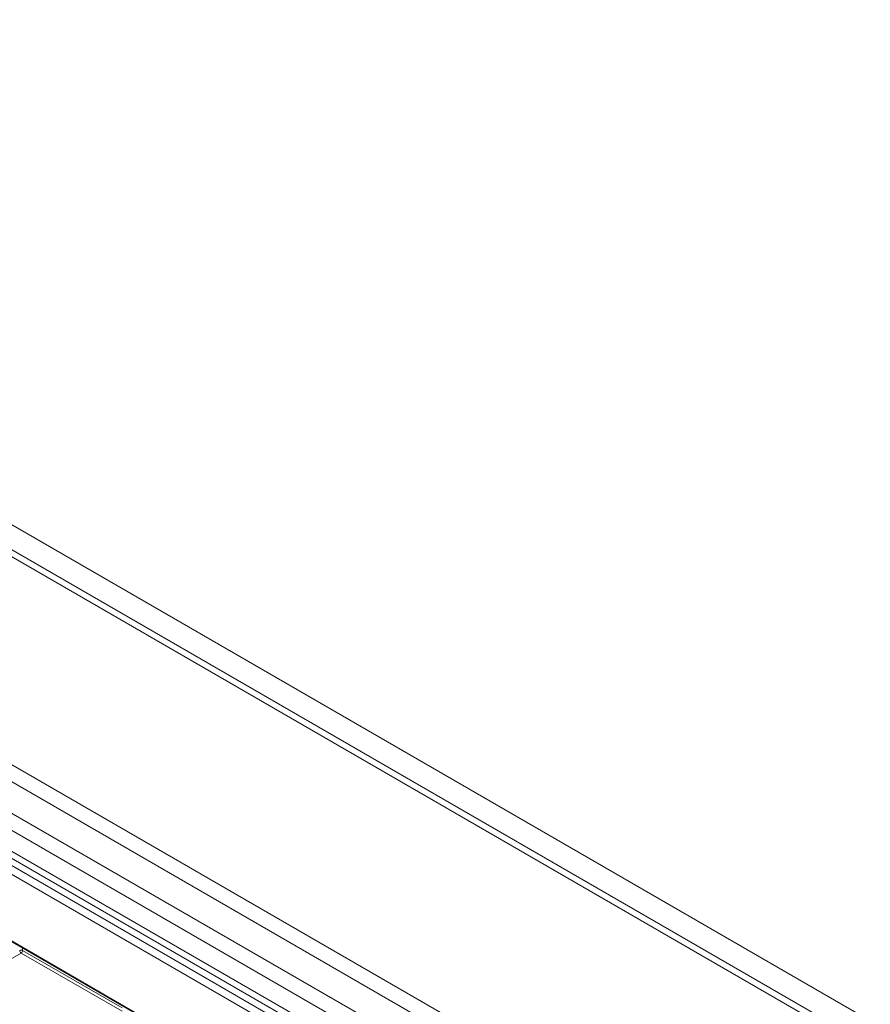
# Model space of a CAD drawing. Header units: millimetres. Extents: x 0 to 1118, y 0 to 864.
# Tile 122 of 235: x 785 to 805, y 371 to 395. Entities that reach past the tile are written whole.
import ezdxf

# ---------------------------------------------------------------- set-up
doc = ezdxf.new("R2010")
doc.units = ezdxf.units.MM

msp = doc.modelspace()

# ---------------------------------------------------------------- linework, layer by layer
at = {"color": 9, "linetype": 'Continuous', "lineweight": 0}
for p, q in [((763.798, 394.831), (858.599, 340.104)), ((857.814, 339.792), (762.761, 394.664)), ((853.541, 337.325), (758.488, 392.198)), ((853.291, 337.061), (758.238, 391.934)), ((852.968, 336.501), (757.915, 391.374)), ((852.865, 336.153), (757.812, 391.025)), ((852.865, 335.658), (757.812, 390.531)), ((757.439, 390.399), (853.588, 334.893)), ((853.501, 334.741), (757.352, 390.247)), ((759.153, 387.622), (851.7, 334.196)), ((784.832, 372.781), (784.832, 372.727)), ((784.797, 372.666), (784.328, 372.395)), ((787.194, 371.282), (784.797, 372.666)), ((784.832, 372.727), (787.194, 371.363))]:
    msp.add_line(p, q, dxfattribs=at)
at = {"color": 7, "linetype": 'Continuous', "lineweight": 15}
for p, q in [((858.064, 339.816), (763.011, 394.689)), ((757.915, 390.302), (852.968, 335.429)), ((759.164, 387.599), (851.71, 334.174))]:
    msp.add_line(p, q, dxfattribs=at)
at = {"color": 9, "linetype": 'Continuous', "lineweight": 0}
for centre, radius, start, end in [((784.796, 372.658), 0.077, 62.6565, 116.7662), ((784.841, 372.732), 0.0793, 183.5222, 236.4778), ((784.755, 372.73), 0.077, 303.2297, 357.3477)]:
    msp.add_arc(centre, radius, start, end, dxfattribs=at)

doc.saveas('drawing.dxf')
